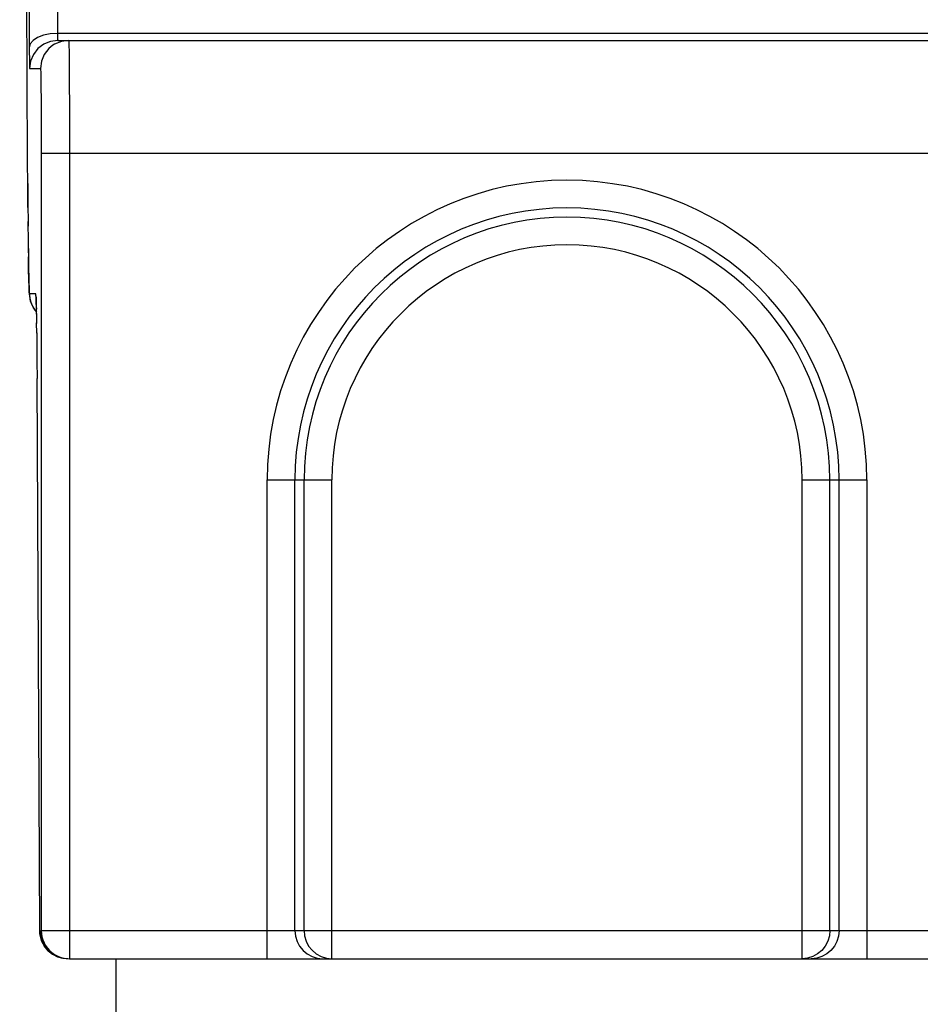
# Model space of a CAD drawing. Extents: x 0 to 420, y 0 to 297.
# Tile 27 of 116: x 41 to 47, y 153 to 160. Entities that reach past the tile are written whole.
import ezdxf

# ---------------------------------------------------------------- set-up
doc = ezdxf.new("R2010")
doc.units = 0
doc.header["$LTSCALE"] = 23.1
doc.layers.get('0').update_dxf_attribs({"linetype": 'CONTINUOUS'})

msp = doc.modelspace()

# ---------------------------------------------------------------- linework, layer by layer
at = {"color": 7, "linetype": 'CONTINUOUS'}
for p, q in [((40.9109, 159.3364), (40.8551, 170.4064)), ((40.8732, 170.0064), (40.9232, 160.0959)), ((41.0714, 160.2328), (41.0234, 160.2227)), ((41.0734, 160.1796), (41.0308, 160.1627)), ((41.1229, 160.2364), (41.0714, 160.2328)), ((41.1252, 160.1864), (41.0734, 160.1796)), ((47.5426, 160.2364), (41.1229, 160.2364)), ((41.1233, 160.2173), (41.1236, 160.2079)), ((41.1252, 160.1864), (55.3523, 160.1864)), ((41.0906, 160.152), (41.0613, 160.1278)), ((40.9232, 160.0959), (40.9235, 160.0642)), ((40.9235, 160.0642), (40.9237, 160.0389)), ((40.9237, 160.0389), (40.924, 160.0185)), ((40.924, 160.0185), (40.9244, 160.0023)), ((40.9252, 159.9864), (41.0027, 159.9864)), ((40.9109, 159.3354), (40.9109, 159.3364)), ((41.0079, 159.3864), (41.0079, 153.8657)), ((41.0079, 159.3864), (55.4696, 159.3864)), ((41.2079, 159.3864), (41.2079, 153.6657)), ((40.9118, 159.1698), (40.9126, 159.0473)), ((40.9126, 159.0473), (40.9142, 158.8672)), ((40.9139, 158.8998), (40.9154, 158.7527)), ((40.9152, 158.7713), (40.9168, 158.6501)), ((40.9169, 158.6379), (40.9177, 158.5929)), ((40.9177, 158.5929), (40.9184, 158.5527)), ((40.9184, 158.5527), (40.9191, 158.517)), ((40.9191, 158.517), (40.9199, 158.4858)), ((40.9199, 158.4858), (40.9206, 158.4588)), ((40.9206, 158.4588), (40.9213, 158.4357)), ((40.9213, 158.4357), (40.9221, 158.4162)), ((40.932, 158.3346), (40.9252, 158.3864)), ((40.9692, 158.3864), (40.9252, 158.3864)), ((40.9722, 158.3633), (40.9692, 158.3864)), ((40.9715, 158.3518), (40.972, 158.3393)), ((40.972, 158.3393), (40.9725, 158.3227)), ((40.9725, 158.3227), (40.973, 158.3021)), ((40.973, 158.3021), (40.9735, 158.2772)), ((40.9741, 158.2479), (40.9746, 158.2143)), ((40.9742, 158.2421), (40.9751, 158.1761)), ((40.9759, 158.1065), (40.9751, 158.1813)), ((40.9759, 158.1105), (40.9766, 158.0348)), ((40.9765, 158.0432), (40.9771, 157.9789)), ((40.9769, 158.0016), (40.9777, 157.8873)), ((40.9775, 157.9097), (40.9783, 157.7854)), ((40.998, 153.8657), (40.9783, 157.7864)), ((40.9783, 157.7854), (40.9783, 157.7864)), ((42.6109, 153.6657), (42.6109, 157.0657)), ((42.6109, 157.0657), (43.07, 157.0657)), ((42.8079, 153.8657), (42.8079, 157.0657)), ((42.8731, 153.8657), (42.8731, 157.0657)), ((43.07, 153.6657), (43.07, 157.0657)), ((46.4075, 153.6657), (46.4075, 157.0657)), ((46.4075, 157.0657), (46.8666, 157.0657)), ((46.6045, 153.8657), (46.6045, 157.0657)), ((46.6696, 153.8657), (46.6696, 157.0657)), ((46.8666, 157.0657), (46.8666, 153.6657)), ((41.0079, 153.8657), (55.4696, 153.8657)), ((41.2079, 153.6657), (49.6833, 153.6657)), ((41.5388, 138.5857), (41.5388, 153.6657))]:
    msp.add_line(p, q, dxfattribs=at)
for points in [[(41.0696, 170.5458), (41.0702, 170.5053), (41.0708, 170.4584), (41.0714, 170.4052), (41.0719, 170.3454), (41.0723, 170.2773), (41.0728, 170.1973), (41.1229, 160.2364)], [(40.9502, 160.1862), (40.9301, 160.1621), (40.9229, 160.1364)], [(41.0234, 160.2227), (40.9821, 160.2068), (40.9502, 160.1862)], [(41.2027, 160.1864), (41.1509, 160.1796), (41.1027, 160.1596), (41.0906, 160.152)], [(41.1229, 160.2364), (41.1231, 160.2293), (41.1233, 160.2173)], [(41.1236, 160.2079), (41.1237, 160.2039), (41.1239, 160.2003), (41.124, 160.1971), (41.1242, 160.1942), (41.1244, 160.1917), (41.1246, 160.1896), (41.1248, 160.1879), (41.125, 160.1868), (41.1252, 160.1864)], [(41.2027, 160.1864), (41.2035, 160.1773), (41.2042, 160.1508), (41.205, 160.1084)], [(41.0308, 160.1627), (41.0252, 160.1596), (40.9838, 160.1278), (40.952, 160.0864), (40.932, 160.0381), (40.9252, 159.9864)], [(41.0613, 160.1278), (41.0295, 160.0864), (41.0095, 160.0381), (41.0027, 159.9864)], [(41.205, 160.1084), (41.2056, 160.0526), (41.2062, 159.987), (41.2066, 159.9145), (41.207, 159.8398), (41.2073, 159.7616), (41.2076, 159.6791), (41.2078, 159.5905), (41.2079, 159.4921), (41.2079, 159.3864)], [(40.9244, 160.0023), (40.9246, 159.9959), (40.9248, 159.991), (40.925, 159.9878), (40.9252, 159.9864)], [(41.0027, 159.9864), (41.0035, 159.9789), (41.0043, 159.9597), (41.005, 159.9277), (41.0056, 159.886), (41.0062, 159.8368), (41.0066, 159.7825), (41.007, 159.7267), (41.0073, 159.6678), (41.0076, 159.606), (41.0078, 159.5395), (41.0079, 159.466), (41.0079, 159.3864)], [(40.913, 159), (40.9119, 159.1571), (40.9109, 159.3364)], [(40.9155, 158.7422), (40.9159, 158.7144), (40.9169, 158.6379)], [(40.9216, 158.4332), (40.9199, 158.4887), (40.9182, 158.5622), (40.9168, 158.6501)], [(40.9252, 158.3864), (40.9233, 158.3995), (40.9216, 158.4332)], [(40.9221, 158.4162), (40.9225, 158.4076), (40.9229, 158.3998), (40.9233, 158.3925), (40.9237, 158.3856), (40.9243, 158.379), (40.925, 158.3718), (40.9259, 158.3635), (40.9277, 158.3527), (40.931, 158.3375), (40.9369, 158.3183), (40.9472, 158.295), (40.9626, 158.2698), (40.9739, 158.2565)], [(40.9742, 158.2421), (40.9733, 158.2909), (40.9724, 158.3304), (40.9714, 158.3595), (40.9703, 158.3782), (40.9692, 158.3864)], [(40.971, 158.3631), (40.971, 158.3634), (40.971, 158.3625), (40.9712, 158.36), (40.9713, 158.3565), (40.9715, 158.3518)], [(40.9739, 158.2579), (40.952, 158.2864), (40.932, 158.3346)], [(40.998, 153.8657), (41.0021, 153.8243), (41.0142, 153.7861), (41.0331, 153.7518), (41.058, 153.7222), (41.0882, 153.6981), (41.1225, 153.6802), (41.1597, 153.6694), (41.1598, 153.6693)], [(41.0022, 153.8244), (40.9991, 153.8445), (40.998, 153.8657)], [(41.13, 153.6774), (41.1168, 153.6827), (41.1039, 153.6889), (41.0915, 153.6961), (41.0797, 153.704), (41.0685, 153.7129), (41.0578, 153.7226), (41.0476, 153.7333), (41.038, 153.7451), (41.029, 153.7581), (41.0207, 153.7726), (41.0133, 153.7884), (41.007, 153.8057), (41.0022, 153.8244)], [(41.0079, 153.8657), (41.0092, 153.8434), (41.013, 153.8213), (41.0192, 153.7997), (41.0278, 153.7789), (41.0386, 153.7593), (41.0516, 153.741), (41.0665, 153.7244), (41.0831, 153.7095), (41.1014, 153.6965), (41.121, 153.6856), (41.1418, 153.677), (41.1634, 153.6708), (41.1855, 153.667), (41.2079, 153.6657)], [(42.8079, 153.8657), (42.8117, 153.8267), (42.8229, 153.7892), (42.8411, 153.7546), (42.8656, 153.7243), (42.8954, 153.6994), (42.9295, 153.6809), (42.9664, 153.6696), (43.0049, 153.6657)], [(42.8731, 153.8657), (42.8767, 153.8276), (42.8875, 153.7906), (42.9053, 153.7561), (42.9295, 153.7256), (42.9596, 153.7001), (42.9943, 153.6811), (43.0315, 153.6696), (43.07, 153.6657)], [(46.6045, 153.8657), (46.6008, 153.8273), (46.5898, 153.79), (46.5717, 153.7553), (46.5472, 153.7247), (46.5173, 153.6997), (46.4832, 153.6811), (46.4461, 153.6696), (46.4075, 153.6657)], [(46.6696, 153.8657), (46.6658, 153.8267), (46.6546, 153.7892), (46.6364, 153.7546), (46.6119, 153.7243), (46.5821, 153.6994), (46.548, 153.6809), (46.5111, 153.6696), (46.4727, 153.6657)], [(41.1973, 153.6657), (41.1843, 153.6661), (41.1709, 153.6675), (41.1572, 153.6698), (41.1435, 153.6731), (41.13, 153.6774)]]:
    msp.add_lwpolyline(points, dxfattribs=at)
for radius in [2.1278, 1.9309, 1.8657, 1.6688]:
    msp.add_arc((44.7388, 157.0657), radius, 0, 180, dxfattribs=at)

doc.saveas('drawing.dxf')
